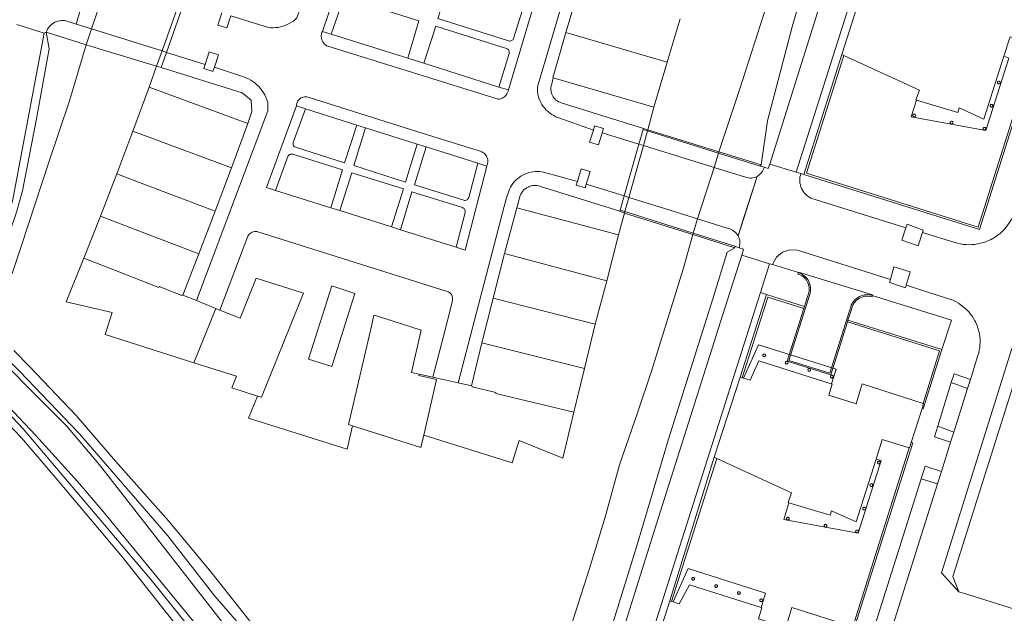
# Model space of a CAD drawing. Header units: metres. Extents: x 89888 to 94270, y 464165 to 468904.
# Tile 156 of 256: x 93613 to 93738, y 465797 to 465872. Entities that reach past the tile are written whole.
import ezdxf

# ---------------------------------------------------------------- set-up
doc = ezdxf.new("R2010")
doc.units = ezdxf.units.M
for name, color, linetype, lineweight in [('B_BEBOUWINGSGRENS_0', 251, 'CONTINUOUS', 13), ('B_OVERBOUWLIJN_LIJN_0', 251, 'CONTINUOUS', 13), ('B_TUSSENMUUR_0', 251, 'CONTINUOUS', 13), ('G_GRENS_ALGEMEEN_0', 251, 'CONTINUOUS', 13), ('K_KUNSTWERKGRENS_0', 251, 'CONTINUOUS', 13), ('K_KUNSTWERKGRENS_1', 251, 'CONTINUOUS', 13), ('T_CULTUURGRENS_0', 251, 'CONTINUOUS', 13), ('T_MUUR_30CM_LIJN_0', 251, 'CONTINUOUS', 13), ('V_WEGGRENS_0', 251, 'CONTINUOUS', 13), ('V_WEGGRENS_1', 251, 'CONTINUOUS', 13), ('W_KADEMUUR_30CM_LIJN_0', 251, 'CONTINUOUS', 13), ('W_WATERGRENS_0', 251, 'CONTINUOUS', 13)]:
    doc.layers.add(name, color=color, linetype=linetype, lineweight=lineweight)

msp = doc.modelspace()

# ---------------------------------------------------------------- linework, layer by layer
at = {"layer": 'B_BEBOUWINGSGRENS_0'}
for p, q in [((93682.3, 465870.29), (93683.98, 465875.87)), ((93696.77, 465872), (93695.13, 465866.53)), ((93695.13, 465866.53), (93693.44, 465860.8)), ((93693.44, 465860.8), (93680.69, 465864.51)), ((93627.48, 465857.76), (93629.54, 465863.34)), ((93629.54, 465863.34), (93642.02, 465858.76)), ((93642.02, 465858.76), (93639.96, 465853.12)), ((93625.44, 465852.38), (93627.48, 465857.76)), ((93623.41, 465847.03), (93625.44, 465852.38)), ((93639.96, 465853.12), (93637.9, 465847.66)), ((93621.29, 465841.7), (93623.41, 465847.03)), ((93637.9, 465847.66), (93635.83, 465842.22)), ((93674.51, 465842.27), (93676.07, 465848.08)), ((93676.07, 465848.08), (93688.95, 465844.64)), ((93688.95, 465844.64), (93687.48, 465838.84)), ((93635.83, 465842.22), (93633.82, 465837.01)), ((93673.07, 465836.62), (93674.51, 465842.27)), ((93619.06, 465836.14), (93621.29, 465841.7)), ((93687.48, 465838.84), (93686.02, 465833.32)), ((93633.82, 465837.01), (93635.55, 465836.31)), ((93635.55, 465836.31), (93637.97, 465835.33)), ((93671.66, 465830.96), (93673.07, 465836.62)), ((93637.97, 465835.33), (93638.5, 465835.12)), ((93686.02, 465833.32), (93684.67, 465827.73)), ((93670.36, 465825.51), (93671.66, 465830.96)), ((93684.67, 465827.73), (93683.29, 465822.18)), ((93663.73, 465826.98), (93665.46, 465826.61)), ((93668.66, 465825.89), (93670.36, 465825.51)), ((93683.29, 465822.18), (93681.91, 465816.36))]:
    msp.add_line(p, q, dxfattribs=at)
for points in [[(93680.69, 465864.51), (93680.64, 465864.53), (93682.3, 465870.29)], [(93638.5, 465835.12), (93640.32, 465834.39), (93641.06, 465834.1), (93643.08, 465839.14), (93649.09, 465837.25)], [(93649.09, 465837.25), (93648.55, 465835.9), (93643.77, 465824.07), (93643.26, 465824.23)], [(93652.65, 465827.95), (93655.59, 465837.23), (93652.66, 465838.17), (93649.72, 465828.88), (93652.65, 465827.95)], [(93635.2, 465828.45), (93623.96, 465832.01), (93624.87, 465834.81), (93619.06, 465836.14)], [(93655.29, 465820.44), (93654.79, 465820.63), (93655.03, 465821.68), (93657.67, 465833.1), (93657.99, 465834.47), (93658.2, 465834.41), (93663.99, 465832.56), (93663.02, 465828.37), (93662.75, 465827.19), (93663.73, 465826.98)], [(93643.26, 465824.23), (93640, 465825.27), (93640.61, 465826.74), (93635.2, 465828.45)], [(93665.46, 465826.61), (93665.99, 465826.5), (93668.66, 465825.89)], [(93664.32, 465819.29), (93663.95, 465817.73), (93655.29, 465820.44)], [(93681.91, 465816.36), (93676.39, 465818.6), (93675.49, 465815.76), (93664.32, 465819.29)]]:
    msp.add_lwpolyline(points, dxfattribs=at)
at = {"layer": 'B_OVERBOUWLIJN_LIJN_0'}
for points in [[(93726.67, 465861.72), (93726.01, 465859.58), (93735.43, 465857.85), (93738.35, 465867.04), (93737.73, 465867.26)], [(93715.93, 465825.78), (93716.51, 465827.62), (93706.69, 465830.73), (93704.77, 465826.49)], [(93710.53, 465810.7), (93709.87, 465808.6), (93719.29, 465806.86), (93722.21, 465816.05), (93721.56, 465816.25)], [(93707, 465797.44), (93707.57, 465799.26), (93697.75, 465802.37), (93695.87, 465798.17)]]:
    msp.add_lwpolyline(points, dxfattribs=at)
at = {"layer": 'B_TUSSENMUUR_0'}
for p, q in [((93682.3, 465870.29), (93695.13, 465866.53)), ((93674.51, 465842.27), (93687.48, 465838.84)), ((93673.07, 465836.62), (93686.02, 465833.32)), ((93635.2, 465828.45), (93637.97, 465835.33)), ((93671.66, 465830.96), (93684.67, 465827.73))]:
    msp.add_line(p, q, dxfattribs=at)
for points in [[(93627.48, 465857.76), (93631.92, 465856.11), (93639.96, 465853.12)], [(93625.44, 465852.38), (93629.43, 465850.87), (93637.9, 465847.66)], [(93623.41, 465847.03), (93627.25, 465845.54), (93635.83, 465842.22)], [(93621.29, 465841.7), (93625.06, 465840.22), (93630.76, 465837.97), (93630.81, 465838.1), (93633.69, 465836.97), (93633.72, 465837.05), (93633.82, 465837.01)], [(93664.32, 465819.29), (93665.93, 465826.31), (93663.7, 465826.82), (93663.73, 465826.98)], [(93670.36, 465825.51), (93670.45, 465825.48), (93670.44, 465825.4), (93673.44, 465824.68), (93673.41, 465824.55), (93683.29, 465822.18)]]:
    msp.add_lwpolyline(points, dxfattribs=at)
at = {"layer": 'G_GRENS_ALGEMEEN_0'}
for p, q in [((93712.43, 465852.28), (93717.22, 465867.47)), ((93717.22, 465867.47), (93717.46, 465867.36)), ((93737.08, 465864.1), (93737.02, 465864.08)), ((93736.14, 465861.16), (93736.08, 465861.14)), ((93726.33, 465859.94), (93726.27, 465859.92)), ((93731.09, 465859.03), (93731.03, 465859.01)), ((93735.23, 465858.26), (93735.18, 465858.24)), ((93704.37, 465826.62), (93707.69, 465837.08)), ((93707.69, 465837.08), (93712.48, 465835.59)), ((93712.48, 465835.59), (93712.4, 465835.33)), ((93718, 465833.85), (93717.93, 465833.64)), ((93718, 465833.85), (93729.88, 465830.11)), ((93707.37, 465829.55), (93707.31, 465829.53)), ((93710.21, 465828.62), (93710.15, 465828.6)), ((93713.07, 465827.72), (93713.01, 465827.7)), ((93704.62, 465826.54), (93704.37, 465826.62)), ((93715.93, 465826.86), (93715.87, 465826.84)), ((93718.6, 465794.98), (93725.73, 465817.68)), ((93695.43, 465798.29), (93701.05, 465816.47)), ((93701.39, 465816.31), (93695.68, 465798.22)), ((93701.05, 465816.47), (93701.39, 465816.31)), ((93721.88, 465815.99), (93721.82, 465815.97)), ((93720.92, 465813.11), (93720.87, 465813.09)), ((93720.01, 465810.15), (93719.95, 465810.13)), ((93710.36, 465808.87), (93710.3, 465808.85)), ((93715.12, 465807.98), (93715.06, 465807.96)), ((93719.12, 465807.26), (93719.06, 465807.24)), ((93698.38, 465801.26), (93698.32, 465801.24)), ((93701.28, 465800.34), (93701.22, 465800.32)), ((93704.14, 465799.44), (93704.09, 465799.42)), ((93707, 465798.54), (93706.94, 465798.52)), ((93695.68, 465798.22), (93695.43, 465798.29))]:
    msp.add_line(p, q, dxfattribs=at)
for points in [[(93741.77, 465868.72), (93738.51, 465869.72), (93737.73, 465867.26), (93735.21, 465859.29), (93732.09, 465860.71), (93731.9, 465860.13), (93726.67, 465861.72), (93726.6, 465861.76), (93727.06, 465862.96), (93717.46, 465867.36)], [(93717.46, 465867.36), (93712.76, 465852.45), (93734.49, 465845.63), (93741.77, 465868.72)], [(93737.02, 465864.08), (93736.97, 465864.04), (93736.94, 465863.99), (93736.93, 465863.93), (93736.94, 465863.87), (93736.97, 465863.82), (93737.02, 465863.78), (93737.08, 465863.76), (93737.14, 465863.76), (93737.19, 465863.78), (93737.24, 465863.82), (93737.27, 465863.87), (93737.28, 465863.93), (93737.27, 465863.99), (93737.24, 465864.04), (93737.19, 465864.08), (93737.14, 465864.1), (93737.08, 465864.1)], [(93736.08, 465861.14), (93736.04, 465861.1), (93736.01, 465861.05), (93735.99, 465860.99), (93736.01, 465860.93), (93736.04, 465860.88), (93736.08, 465860.84), (93736.14, 465860.82), (93736.2, 465860.82), (93736.26, 465860.84), (93736.3, 465860.88), (93736.33, 465860.93), (93736.34, 465860.99), (93736.33, 465861.05), (93736.3, 465861.1), (93736.26, 465861.14), (93736.2, 465861.16), (93736.14, 465861.16)], [(93726.27, 465859.92), (93726.23, 465859.88), (93726.2, 465859.82), (93726.19, 465859.76), (93726.2, 465859.7), (93726.23, 465859.65), (93726.27, 465859.61), (93726.33, 465859.59), (93726.39, 465859.59), (93726.45, 465859.61), (93726.5, 465859.65), (93726.53, 465859.7), (93726.54, 465859.76), (93726.53, 465859.82), (93726.5, 465859.88), (93726.45, 465859.92), (93726.39, 465859.94), (93726.33, 465859.94)], [(93731.03, 465859.01), (93730.98, 465858.97), (93730.95, 465858.92), (93730.94, 465858.86), (93730.95, 465858.8), (93730.98, 465858.75), (93731.03, 465858.71), (93731.09, 465858.69), (93731.15, 465858.69), (93731.21, 465858.71), (93731.25, 465858.75), (93731.28, 465858.8), (93731.29, 465858.86), (93731.28, 465858.92), (93731.25, 465858.97), (93731.21, 465859.01), (93731.15, 465859.03), (93731.09, 465859.03)], [(93735.18, 465858.24), (93735.13, 465858.2), (93735.1, 465858.15), (93735.09, 465858.09), (93735.1, 465858.03), (93735.13, 465857.98), (93735.18, 465857.94), (93735.23, 465857.92), (93735.29, 465857.92), (93735.35, 465857.94), (93735.4, 465857.98), (93735.43, 465858.03), (93735.44, 465858.09), (93735.43, 465858.15), (93735.4, 465858.2), (93735.35, 465858.24), (93735.29, 465858.26), (93735.23, 465858.26)], [(93712.48, 465835.59), (93712.78, 465836.53), (93712.98, 465837.17), (93713.04, 465837.36), (93713.07, 465837.56), (93713.09, 465837.76), (93713.08, 465837.96), (93713.05, 465838.16), (93713, 465838.36), (93712.93, 465838.55), (93712.85, 465838.73), (93712.75, 465838.9), (93712.63, 465839.06), (93712.5, 465839.21), (93712.35, 465839.34), (93712.19, 465839.45), (93712.02, 465839.55), (93711.84, 465839.62), (93711.65, 465839.68), (93711.72, 465839.86)], [(93712.4, 465835.33), (93707.86, 465836.76), (93704.62, 465826.54)], [(93721.07, 465836.98), (93721.04, 465836.8), (93720.82, 465836.85), (93720.61, 465836.88), (93720.39, 465836.88), (93720.17, 465836.86), (93719.96, 465836.82), (93719.75, 465836.75), (93719.55, 465836.66), (93719.37, 465836.57), (93719.2, 465836.45), (93719.04, 465836.32), (93718.9, 465836.18), (93718.78, 465836.02), (93718.67, 465835.84), (93718.58, 465835.66), (93718.51, 465835.47), (93718.31, 465834.83), (93718, 465833.85)], [(93717.93, 465833.64), (93715.81, 465826.91), (93710.3, 465828.63), (93712.4, 465835.33)], [(93727.5, 465823.3), (93729.58, 465829.97), (93717.93, 465833.64)], [(93704.62, 465826.54), (93704.77, 465826.49), (93705.61, 465826.23), (93706.73, 465828.67), (93716.01, 465825.75), (93715.57, 465824.33), (93719.03, 465823.26), (93719.81, 465825.78), (93727.5, 465823.3)], [(93707.31, 465829.53), (93707.27, 465829.49), (93707.24, 465829.44), (93707.23, 465829.38), (93707.24, 465829.32), (93707.27, 465829.27), (93707.31, 465829.23), (93707.37, 465829.21), (93707.43, 465829.21), (93707.49, 465829.23), (93707.54, 465829.27), (93707.57, 465829.32), (93707.58, 465829.38), (93707.57, 465829.44), (93707.54, 465829.49), (93707.49, 465829.53), (93707.43, 465829.55), (93707.37, 465829.55)], [(93710.15, 465828.6), (93710.1, 465828.56), (93710.07, 465828.51), (93710.06, 465828.45), (93710.07, 465828.39), (93710.1, 465828.33), (93710.15, 465828.29), (93710.21, 465828.27), (93710.27, 465828.27), (93710.32, 465828.29), (93710.37, 465828.33), (93710.4, 465828.39), (93710.41, 465828.45), (93710.4, 465828.51), (93710.37, 465828.56), (93710.32, 465828.6), (93710.27, 465828.62), (93710.21, 465828.62)], [(93713.01, 465827.7), (93712.97, 465827.66), (93712.94, 465827.6), (93712.93, 465827.54), (93712.94, 465827.48), (93712.97, 465827.43), (93713.01, 465827.39), (93713.07, 465827.37), (93713.13, 465827.37), (93713.19, 465827.39), (93713.23, 465827.43), (93713.26, 465827.48), (93713.27, 465827.54), (93713.26, 465827.6), (93713.23, 465827.66), (93713.19, 465827.7), (93713.13, 465827.72), (93713.07, 465827.72)], [(93715.87, 465826.84), (93715.82, 465826.8), (93715.79, 465826.75), (93715.78, 465826.69), (93715.79, 465826.63), (93715.82, 465826.57), (93715.87, 465826.53), (93715.93, 465826.51), (93715.99, 465826.51), (93716.05, 465826.53), (93716.09, 465826.57), (93716.12, 465826.63), (93716.13, 465826.69), (93716.12, 465826.75), (93716.09, 465826.8), (93716.05, 465826.84), (93715.99, 465826.86), (93715.93, 465826.86)], [(93727.37, 465822.65), (93727.57, 465823.28), (93727.5, 465823.3)], [(93701.39, 465816.31), (93710.83, 465811.97), (93710.44, 465810.74), (93710.53, 465810.7), (93715.73, 465809.13), (93715.91, 465809.7), (93719.04, 465808.28), (93721.56, 465816.25), (93722.33, 465818.72), (93725.73, 465817.68)], [(93725.73, 465817.68), (93725.78, 465817.67), (93726, 465818.36)], [(93721.82, 465815.97), (93721.77, 465815.93), (93721.74, 465815.88), (93721.73, 465815.82), (93721.74, 465815.76), (93721.77, 465815.71), (93721.82, 465815.67), (93721.88, 465815.65), (93721.94, 465815.65), (93722, 465815.67), (93722.04, 465815.71), (93722.07, 465815.76), (93722.08, 465815.82), (93722.07, 465815.88), (93722.04, 465815.93), (93722, 465815.97), (93721.94, 465815.99), (93721.88, 465815.99)], [(93720.87, 465813.09), (93720.82, 465813.05), (93720.79, 465813), (93720.78, 465812.94), (93720.79, 465812.88), (93720.82, 465812.83), (93720.87, 465812.79), (93720.92, 465812.77), (93720.98, 465812.77), (93721.04, 465812.79), (93721.09, 465812.83), (93721.12, 465812.88), (93721.13, 465812.94), (93721.12, 465813), (93721.09, 465813.05), (93721.04, 465813.09), (93720.98, 465813.11), (93720.92, 465813.11)], [(93719.95, 465810.13), (93719.9, 465810.09), (93719.87, 465810.04), (93719.86, 465809.98), (93719.87, 465809.92), (93719.9, 465809.86), (93719.95, 465809.83), (93720.01, 465809.8), (93720.07, 465809.8), (93720.12, 465809.83), (93720.17, 465809.86), (93720.2, 465809.92), (93720.21, 465809.98), (93720.2, 465810.04), (93720.17, 465810.09), (93720.12, 465810.13), (93720.07, 465810.15), (93720.01, 465810.15)], [(93710.3, 465808.85), (93710.26, 465808.81), (93710.23, 465808.76), (93710.22, 465808.7), (93710.23, 465808.64), (93710.26, 465808.59), (93710.3, 465808.55), (93710.36, 465808.53), (93710.42, 465808.53), (93710.48, 465808.55), (93710.52, 465808.59), (93710.55, 465808.64), (93710.57, 465808.7), (93710.55, 465808.76), (93710.52, 465808.81), (93710.48, 465808.85), (93710.42, 465808.87), (93710.36, 465808.87)], [(93715.06, 465807.96), (93715.01, 465807.92), (93714.98, 465807.87), (93714.97, 465807.81), (93714.98, 465807.75), (93715.01, 465807.7), (93715.06, 465807.66), (93715.12, 465807.64), (93715.18, 465807.64), (93715.24, 465807.66), (93715.28, 465807.7), (93715.31, 465807.75), (93715.32, 465807.81), (93715.31, 465807.87), (93715.28, 465807.92), (93715.24, 465807.96), (93715.18, 465807.98), (93715.12, 465807.98)], [(93719.06, 465807.24), (93719.01, 465807.2), (93718.98, 465807.15), (93718.97, 465807.09), (93718.98, 465807.03), (93719.01, 465806.97), (93719.06, 465806.93), (93719.12, 465806.91), (93719.18, 465806.91), (93719.23, 465806.93), (93719.28, 465806.97), (93719.31, 465807.03), (93719.32, 465807.09), (93719.31, 465807.15), (93719.28, 465807.2), (93719.23, 465807.24), (93719.18, 465807.26), (93719.12, 465807.26)], [(93698.32, 465801.24), (93698.28, 465801.2), (93698.25, 465801.15), (93698.24, 465801.09), (93698.25, 465801.03), (93698.28, 465800.98), (93698.32, 465800.94), (93698.38, 465800.92), (93698.44, 465800.92), (93698.5, 465800.94), (93698.55, 465800.98), (93698.58, 465801.03), (93698.59, 465801.09), (93698.58, 465801.15), (93698.55, 465801.2), (93698.5, 465801.24), (93698.44, 465801.26), (93698.38, 465801.26)], [(93695.68, 465798.22), (93695.87, 465798.17), (93696.65, 465797.93), (93697.95, 465800.32), (93707, 465797.44), (93707.11, 465797.41), (93706.66, 465796), (93710.12, 465794.92), (93710.9, 465797.44), (93718.6, 465794.98)], [(93701.22, 465800.32), (93701.17, 465800.28), (93701.14, 465800.23), (93701.13, 465800.17), (93701.14, 465800.11), (93701.17, 465800.06), (93701.22, 465800.02), (93701.28, 465800), (93701.34, 465800), (93701.4, 465800.02), (93701.44, 465800.06), (93701.47, 465800.11), (93701.48, 465800.17), (93701.47, 465800.23), (93701.44, 465800.28), (93701.4, 465800.32), (93701.34, 465800.34), (93701.28, 465800.34)], [(93704.09, 465799.42), (93704.04, 465799.38), (93704.01, 465799.33), (93704, 465799.27), (93704.01, 465799.21), (93704.04, 465799.16), (93704.09, 465799.12), (93704.14, 465799.1), (93704.2, 465799.1), (93704.26, 465799.12), (93704.31, 465799.16), (93704.34, 465799.21), (93704.35, 465799.27), (93704.34, 465799.33), (93704.31, 465799.38), (93704.26, 465799.42), (93704.2, 465799.44), (93704.14, 465799.44)], [(93706.94, 465798.52), (93706.89, 465798.48), (93706.86, 465798.43), (93706.85, 465798.37), (93706.86, 465798.31), (93706.89, 465798.26), (93706.94, 465798.22), (93707, 465798.2), (93707.06, 465798.2), (93707.11, 465798.22), (93707.16, 465798.26), (93707.19, 465798.31), (93707.2, 465798.37), (93707.19, 465798.43), (93707.16, 465798.48), (93707.11, 465798.52), (93707.06, 465798.54), (93707, 465798.54)]]:
    msp.add_lwpolyline(points, dxfattribs=at)
at = {"layer": 'K_KUNSTWERKGRENS_0'}
for p, q in [((93620.3, 465871.32), (93622.27, 465877.91)), ((93624.41, 465877.24), (93622.24, 465870.72)), ((93631.18, 465867.93), (93633.49, 465874.4)), ((93622.24, 465870.72), (93621.57, 465868.7)), ((93630.49, 465866), (93631.18, 465867.93)), ((93630.49, 465866), (93631.07, 465865.82)), ((93692.06, 465857.98), (93691.53, 465856.14)), ((93691.53, 465856.14), (93689.66, 465849.57)), ((93701.04, 465853.19), (93701.6, 465854.99)), ((93701.6, 465854.99), (93701.65, 465855.15)), ((93706.99, 465853.53), (93701.65, 465855.15)), ((93707.38, 465853.23), (93706.87, 465853.34)), ((93698.97, 465846.67), (93701.04, 465853.19)), ((93698.4, 465844.87), (93698.97, 465846.67)), ((93698.34, 465844.67), (93698.4, 465844.87)), ((93698.34, 465844.67), (93703.67, 465842.98)), ((93703.67, 465843.21), (93704.22, 465843))]:
    msp.add_line(p, q, dxfattribs=at)
for points in [[(93706.5, 465852.05), (93704.81, 465846.83), (93704.08, 465844.53)], [(93706.5, 465852.05), (93706.66, 465852.15), (93706.81, 465852.27), (93706.95, 465852.4), (93707.07, 465852.54), (93707.17, 465852.7), (93707.26, 465852.87), (93707.33, 465853.05), (93707.38, 465853.23)], [(93704.22, 465843), (93704.27, 465843.19), (93704.31, 465843.39), (93704.32, 465843.58), (93704.32, 465843.78), (93704.29, 465843.98), (93704.24, 465844.17), (93704.17, 465844.35), (93704.08, 465844.53)]]:
    msp.add_lwpolyline(points, dxfattribs=at)
at = {"layer": 'K_KUNSTWERKGRENS_1'}
for p, q in [((93634.02, 465874.23), (93631.75, 465867.75)), ((93616.52, 465870.3), (93621.57, 465868.7)), ((93631.75, 465867.75), (93631.07, 465865.82)), ((93692.06, 465857.98), (93692.1, 465858.11)), ((93692.1, 465858.11), (93692.66, 465857.94)), ((93701.65, 465855.15), (93692.66, 465857.94)), ((93706.99, 465853.53), (93706.87, 465853.34)), ((93704.08, 465844.53), (93706.5, 465852.05)), ((93689.15, 465847.79), (93689.66, 465849.57)), ((93689.11, 465847.63), (93689.15, 465847.79)), ((93689.71, 465847.4), (93689.11, 465847.63)), ((93689.71, 465847.4), (93698.34, 465844.67)), ((93703.67, 465843.21), (93703.67, 465842.98))]:
    msp.add_line(p, q, dxfattribs=at)
for points in [[(93620.3, 465871.32), (93618.88, 465871.77), (93618.67, 465871.79), (93618.45, 465871.78), (93618.24, 465871.76), (93618.02, 465871.72), (93617.82, 465871.65), (93617.62, 465871.57), (93617.43, 465871.46), (93617.25, 465871.34), (93617.09, 465871.2), (93616.94, 465871.04), (93616.81, 465870.88), (93616.69, 465870.69), (93616.59, 465870.5), (93616.52, 465870.3)], [(93621.57, 465868.7), (93622.66, 465868.36), (93630.49, 465866)]]:
    msp.add_lwpolyline(points, dxfattribs=at)
at = {"layer": 'T_CULTUURGRENS_0'}
for p, q in [((93652.6, 465870.08), (93651.47, 465870.41)), ((93664.33, 465866.37), (93662.29, 465867.03)), ((93675.01, 465863), (93673.82, 465863.36)), ((93648.18, 465860.97), (93649.32, 465860.61)), ((93654.29, 465853.78), (93655.82, 465858.54)), ((93655.82, 465858.54), (93656.95, 465858.2)), ((93664.62, 465855.77), (93663.48, 465856.13)), ((93671.15, 465853.72), (93672.29, 465853.36)), ((93653.68, 465847.72), (93652.56, 465848.06)), ((93661.34, 465845.28), (93660.21, 465845.65)), ((93707.69, 465837.08), (93706.91, 465837.33))]:
    msp.add_line(p, q, dxfattribs=at)
for points in [[(93722.73, 465913.87), (93718.26, 465897.88), (93714.59, 465883.74), (93710.95, 465870.99), (93707.81, 465859.1), (93706.99, 465853.53)], [(93651.47, 465870.41), (93655.01, 465880.8), (93656.12, 465880.43)], [(93667.6, 465876.81), (93666.1, 465872.03), (93675.05, 465869.2), (93675.14, 465869.18), (93675.24, 465869.18), (93675.34, 465869.2), (93675.43, 465869.24), (93675.51, 465869.29), (93675.58, 465869.36), (93675.64, 465869.44), (93675.68, 465869.53), (93677, 465873.83)], [(93662.29, 465867.03), (93663.68, 465871.75), (93654.68, 465874.6), (93654.58, 465874.62), (93654.49, 465874.62), (93654.39, 465874.61), (93654.3, 465874.57), (93654.22, 465874.52), (93654.15, 465874.46), (93654.09, 465874.38), (93654.05, 465874.29), (93652.6, 465870.08)], [(93677, 465873.83), (93678.15, 465873.48), (93675.01, 465863)], [(93673.82, 465863.36), (93675.1, 465867.62), (93675.12, 465867.71), (93675.12, 465867.81), (93675.1, 465867.91), (93675.06, 465867.99), (93675.01, 465868.08), (93674.94, 465868.15), (93674.86, 465868.2), (93674.77, 465868.24), (93665.85, 465871.09), (93664.33, 465866.37)], [(93611.9, 465845.01), (93612.77, 465847.52), (93613.5, 465850.2), (93615.25, 465859.11), (93616.88, 465868.22), (93616.52, 465870.3)], [(93645.53, 465850.28), (93644.39, 465850.64), (93648.18, 465860.97)], [(93649.32, 465860.61), (93647.78, 465856.36), (93647.76, 465856.25), (93647.76, 465856.14), (93647.78, 465856.03), (93647.83, 465855.93), (93647.9, 465855.85), (93647.98, 465855.78), (93648.08, 465855.73), (93654.29, 465853.78)], [(93656.95, 465858.2), (93655.47, 465853.42), (93661.99, 465851.31), (93663.48, 465856.13)], [(93663.12, 465850.98), (93664.62, 465855.77), (93664.62, 465855.77)], [(93652.56, 465848.06), (93654.04, 465852.87), (93647.73, 465854.85), (93647.63, 465854.88), (93647.52, 465854.87), (93647.41, 465854.85), (93647.31, 465854.8), (93647.23, 465854.73), (93647.16, 465854.65), (93647.11, 465854.55), (93645.53, 465850.28)], [(93663.12, 465850.98), (93669.36, 465849.03), (93669.46, 465849.01), (93669.56, 465849.01), (93669.66, 465849.03), (93669.75, 465849.07), (93669.84, 465849.12), (93669.9, 465849.2), (93669.96, 465849.28), (93669.99, 465849.38), (93671.15, 465853.72)], [(93672.29, 465853.36), (93669.53, 465842.69), (93668.39, 465843.07)], [(93660.21, 465845.65), (93661.72, 465850.46), (93655.18, 465852.51), (93653.68, 465847.72)], [(93668.39, 465843.07), (93669.54, 465847.48), (93669.56, 465847.59), (93669.55, 465847.7), (93669.52, 465847.8), (93669.47, 465847.9), (93669.4, 465847.98), (93669.31, 465848.04), (93669.21, 465848.09), (93662.81, 465850.08), (93661.34, 465845.28)], [(93584.28, 465843.92), (93588.88, 465841.69), (93592.53, 465839.23), (93597.47, 465835.22), (93603.43, 465830.01), (93609.56, 465824.35), (93613.6, 465820.09), (93629.97, 465800.73), (93638.37, 465790.26), (93648.9, 465777.68), (93658.15, 465766.75), (93667.14, 465755.28), (93673.97, 465747.02), (93683.78, 465734.56), (93694.91, 465720.76), (93705.32, 465707.35), (93714.4, 465696.02), (93725.01, 465682.19), (93750.15, 465648.26), (93755.64, 465641.6)], [(93703.67, 465842.98), (93702.7, 465842.45), (93700.88, 465836.56), (93695.29, 465818.75), (93691.29, 465805.25)], [(93691.29, 465805.25), (93686.8, 465790.84), (93682.87, 465777.14), (93680.77, 465770.3), (93679.57, 465767.32)]]:
    msp.add_lwpolyline(points, dxfattribs=at)
at = {"layer": 'T_MUUR_30CM_LIJN_0'}
for p, q in [((93630.49, 465866), (93629.54, 465863.34)), ((93692.66, 465857.94), (93693.44, 465860.8)), ((93692.11, 465855.96), (93692.62, 465857.8)), ((93692.62, 465857.8), (93692.66, 465857.94)), ((93690.26, 465849.39), (93692.11, 465855.96)), ((93689.76, 465847.6), (93690.26, 465849.39)), ((93689.71, 465847.4), (93689.76, 465847.6)), ((93733.16, 465799.08), (93787.55, 465781.94))]:
    msp.add_line(p, q, dxfattribs=at)
at = {"layer": 'V_WEGGRENS_0'}
for p, q in [((93711.46, 465852.58), (93740.77, 465945.03)), ((93720.43, 465877.63), (93717.22, 465867.47)), ((93639.87, 465872.4), (93644.66, 465870.9)), ((93612.81, 465871.3), (93616.25, 465870.17)), ((93616.25, 465870.17), (93616.52, 465870.3)), ((93662.29, 465867.03), (93652.6, 465870.08)), ((93652.03, 465868.6), (93673.73, 465861.82)), ((93636.63, 465866.23), (93631.75, 465867.75)), ((93636.45, 465865.71), (93636.63, 465866.23)), ((93673.82, 465863.36), (93664.33, 465866.37)), ((93644.58, 465860.35), (93644.57, 465861.44)), ((93635.55, 465836.31), (93644.58, 465860.35)), ((93649.32, 465860.61), (93655.82, 465858.54)), ((93681.29, 465859.5), (93685.77, 465857.92)), ((93656.95, 465858.2), (93663.48, 465856.13)), ((93686.88, 465857.58), (93691.53, 465856.14)), ((93664.62, 465855.77), (93663.12, 465850.98)), ((93663.48, 465856.13), (93664.63, 465855.8)), ((93664.63, 465855.8), (93664.62, 465855.77)), ((93664.63, 465855.8), (93671.15, 465853.72)), ((93708.11, 465853.61), (93711.46, 465852.58)), ((93683.75, 465851.41), (93679.48, 465852.57)), ((93712.04, 465852.41), (93711.46, 465852.58)), ((93712.43, 465852.28), (93712.04, 465852.41)), ((93734.66, 465845.31), (93712.43, 465852.28)), ((93689.66, 465849.57), (93684.87, 465851.06)), ((93645.53, 465850.28), (93652.56, 465848.06)), ((93653.68, 465847.72), (93660.21, 465845.65)), ((93661.34, 465845.28), (93668.39, 465843.07)), ((93708.08, 465840.99), (93704.56, 465842.09)), ((93706.91, 465837.33), (93708.08, 465840.99)), ((93708.08, 465840.99), (93708.43, 465840.89)), ((93708.43, 465840.89), (93711.72, 465839.86)), ((93706.55, 465836.17), (93706.91, 465837.33)), ((93721.07, 465836.98), (93731.1, 465833.82)), ((93731.1, 465833.82), (93729.88, 465830.11)), ((93704.37, 465826.62), (93701.05, 465816.47)), ((93729.35, 465820.42), (93731.05, 465825.95)), ((93733.14, 465825.2), (93731.05, 465825.95)), ((93733.5, 465826.34), (93733.14, 465825.2)), ((93731.38, 465819.64), (93733.14, 465825.2)), ((93727.37, 465822.65), (93726, 465818.36)), ((93729.35, 465820.42), (93731.38, 465819.64)), ((93731.38, 465819.64), (93730.99, 465818.39)), ((93729.82, 465814.68), (93730.99, 465818.39)), ((93729.82, 465814.68), (93729.33, 465813.13)), ((93720.48, 465792.22), (93727.27, 465813.74)), ((93729.33, 465813.13), (93727.27, 465813.74)), ((93733.16, 465799.08), (93732.01, 465799.42)), ((93695.43, 465798.29), (93692.22, 465788.13))]:
    msp.add_line(p, q, dxfattribs=at)
for points in [[(93738.23, 465949.84), (93736.18, 465942.93), (93708.11, 465853.61)], [(93647.8, 465871.72), (93648.03, 465871.91), (93648.26, 465872.11), (93651.42, 465880.77), (93657.07, 465898.72), (93661.95, 465914.28), (93667.3, 465934.17), (93671.28, 465949.19)], [(93684.15, 465881.87), (93678.68, 465863.41), (93678.68, 465863.11), (93678.7, 465862.82), (93678.74, 465862.52), (93678.76, 465862.44)], [(93639.87, 465872.4), (93639.39, 465870.85), (93638.25, 465871.18), (93638.74, 465872.75)], [(93644.66, 465870.9), (93644.96, 465870.88), (93645.26, 465870.87), (93645.56, 465870.89), (93645.86, 465870.92), (93646.16, 465870.98), (93646.45, 465871.06), (93646.74, 465871.15), (93647.01, 465871.27), (93647.29, 465871.4), (93647.55, 465871.56), (93647.8, 465871.72)], [(93546.39, 465869.6), (93549, 465866.24), (93551.93, 465863.14), (93553.04, 465862.09), (93555.65, 465859.98), (93557.98, 465858.37), (93560.27, 465857.07), (93572.95, 465850.44), (93579.99, 465846.84), (93587.59, 465842.69), (93590.15, 465841.23), (93593.15, 465839.33), (93595.42, 465837.68), (93599.67, 465834.39), (93601.57, 465832.55), (93605.33, 465829.46), (93608.84, 465825.95), (93615.22, 465819.22), (93620.47, 465813.39), (93623.73, 465809.61), (93635.38, 465795.42)], [(93609.27, 465841.39), (93610.21, 465842.53), (93612.24, 465848.89), (93616.25, 465870.17)], [(93651.47, 465870.41), (93651.41, 465870.25), (93651.37, 465870.08), (93651.34, 465869.91), (93651.34, 465869.74), (93651.36, 465869.57), (93651.4, 465869.4), (93651.46, 465869.24), (93651.54, 465869.08), (93651.64, 465868.94), (93651.76, 465868.81), (93651.88, 465868.7), (93652.03, 465868.6)], [(93742.14, 465869.27), (93742.21, 465869.25), (93734.66, 465845.31)], [(93636.63, 465866.23), (93637.15, 465867.81), (93638.32, 465867.44), (93637.8, 465865.87)], [(93631.07, 465865.82), (93641.33, 465862.63), (93642.44, 465861.71)], [(93637.8, 465865.87), (93637.62, 465865.34), (93636.45, 465865.71)], [(93642.92, 465863.88), (93642.66, 465864.07), (93642.4, 465864.24), (93642.12, 465864.4), (93641.83, 465864.53), (93641.54, 465864.65), (93641.23, 465864.75), (93637.8, 465865.87)], [(93681.03, 465861.72), (93680.9, 465861.85), (93680.77, 465861.99), (93680.67, 465862.14), (93680.58, 465862.3), (93680.52, 465862.44), (93680.47, 465862.58), (93680.43, 465862.72), (93680.41, 465862.87), (93680.39, 465863.02), (93680.39, 465863.17), (93680.4, 465863.32), (93680.43, 465863.46), (93680.46, 465863.61), (93680.51, 465863.75), (93680.69, 465864.51)], [(93644.57, 465861.44), (93644.46, 465861.75), (93644.33, 465862.06), (93644.19, 465862.36), (93644.02, 465862.64), (93643.83, 465862.92), (93643.63, 465863.18), (93643.41, 465863.43), (93643.17, 465863.66), (93642.92, 465863.88)], [(93649.06, 465862.1), (93648.92, 465862.05), (93648.78, 465861.99), (93648.65, 465861.9), (93648.53, 465861.8), (93648.43, 465861.69), (93648.34, 465861.56), (93648.27, 465861.42), (93648.22, 465861.28), (93648.19, 465861.13), (93648.18, 465860.97)], [(93672.26, 465854.6), (93672.16, 465854.74), (93672.06, 465854.87), (93671.93, 465854.99), (93671.8, 465855.09), (93671.65, 465855.17), (93671.49, 465855.23), (93671.33, 465855.27), (93663.57, 465857.71), (93649.81, 465862.04), (93649.67, 465862.09), (93649.52, 465862.12), (93649.37, 465862.14), (93649.21, 465862.13), (93649.06, 465862.1)], [(93673.73, 465861.82), (93673.9, 465861.84), (93674.07, 465861.89), (93674.22, 465861.95), (93674.37, 465862.03), (93674.51, 465862.13), (93674.64, 465862.25), (93674.75, 465862.38), (93674.84, 465862.52), (93674.91, 465862.67), (93674.97, 465862.83), (93675.01, 465863)], [(93678.76, 465862.44), (93678.8, 465862.23), (93678.89, 465861.95), (93678.99, 465861.67), (93679.12, 465861.41), (93679.27, 465861.15), (93679.43, 465860.9), (93679.61, 465860.67), (93679.81, 465860.45), (93680.03, 465860.25), (93680.26, 465860.06), (93680.5, 465859.89), (93680.76, 465859.74), (93681.02, 465859.61), (93681.29, 465859.5)], [(93642.44, 465861.71), (93642.55, 465860.27), (93642.02, 465858.76)], [(93692.1, 465858.11), (93681.68, 465861.37), (93681.51, 465861.43), (93681.34, 465861.51), (93681.18, 465861.61), (93681.03, 465861.72)], [(93685.77, 465857.92), (93685.93, 465858.45), (93687.04, 465858.1), (93686.88, 465857.58)], [(93686.88, 465857.58), (93686.41, 465856.03), (93685.3, 465856.38), (93685.77, 465857.92)], [(93672.29, 465853.36), (93672.35, 465853.51), (93672.39, 465853.67), (93672.42, 465853.83), (93672.42, 465853.99), (93672.41, 465854.15), (93672.38, 465854.3), (93672.32, 465854.46), (93672.26, 465854.6)], [(93708.11, 465853.61), (93707.91, 465853.05), (93707.38, 465853.23)], [(93677.09, 465852.33), (93676.84, 465852.21), (93676.6, 465852.07), (93676.37, 465851.91), (93676.15, 465851.74), (93675.95, 465851.56), (93675.76, 465851.35), (93675.58, 465851.14), (93675.42, 465850.91), (93675.28, 465850.67), (93675.15, 465850.43), (93674.74, 465849.22), (93668.66, 465825.89)], [(93679.48, 465852.57), (93679.21, 465852.62), (93678.94, 465852.65), (93678.67, 465852.66), (93678.4, 465852.65), (93678.13, 465852.63), (93677.86, 465852.58), (93677.6, 465852.52), (93677.34, 465852.43), (93677.09, 465852.33)], [(93683.75, 465851.41), (93684.24, 465853.01), (93685.37, 465852.66), (93684.87, 465851.06)], [(93712.04, 465852.41), (93711.97, 465852.17), (93711.92, 465851.93), (93711.9, 465851.69), (93711.9, 465851.45), (93711.92, 465851.2), (93711.97, 465850.96), (93712.04, 465850.73), (93712.13, 465850.51), (93712.25, 465850.29), (93712.38, 465850.09), (93712.53, 465849.9), (93712.7, 465849.72), (93712.89, 465849.57), (93713.09, 465849.43), (93713.3, 465849.31), (93725.33, 465845.52)], [(93676.07, 465848.08), (93676.51, 465849.61), (93676.6, 465849.81), (93676.7, 465849.99), (93676.83, 465850.16), (93676.97, 465850.33), (93677.13, 465850.47), (93677.31, 465850.59), (93677.5, 465850.7), (93677.63, 465850.76), (93677.77, 465850.81), (93677.92, 465850.85), (93678.07, 465850.88), (93678.22, 465850.9)], [(93678.22, 465850.9), (93678.37, 465850.91), (93678.52, 465850.9), (93678.67, 465850.89), (93678.82, 465850.86), (93678.96, 465850.82), (93689.11, 465847.63)], [(93684.87, 465851.06), (93684.73, 465850.6), (93683.6, 465850.95), (93683.75, 465851.41)], [(93736.94, 465844.59), (93736.99, 465844.63), (93737.2, 465844.79), (93737.48, 465845.04), (93737.75, 465845.31), (93738, 465845.6), (93738.23, 465845.9), (93738.45, 465846.22), (93738.64, 465846.54), (93738.81, 465846.88), (93738.96, 465847.23), (93739.09, 465847.59)], [(93725.33, 465845.52), (93725.49, 465845.99), (93727.53, 465845.23), (93727.44, 465844.96)], [(93665.46, 465826.61), (93666.71, 465831.47), (93667.93, 465836.28), (93667.96, 465836.43), (93667.96, 465836.57), (93667.95, 465836.72), (93667.91, 465836.86), (93667.85, 465837), (93667.77, 465837.12), (93667.68, 465837.23), (93667.57, 465837.33), (93667.44, 465837.41), (93667.3, 465837.46), (93667.16, 465837.5), (93643.32, 465845.03), (93643.18, 465845.06), (93643.02, 465845.08), (93642.87, 465845.07), (93642.72, 465845.04), (93642.58, 465844.99), (93642.44, 465844.92), (93642.32, 465844.83), (93642.21, 465844.72), (93642.12, 465844.6), (93642.04, 465844.47), (93640.26, 465839.79), (93638.5, 465835.12)], [(93727.44, 465844.96), (93726.87, 465843.27), (93724.82, 465843.96), (93725.33, 465845.52)], [(93727.44, 465844.96), (93731.53, 465843.67), (93731.88, 465843.57), (93732.23, 465843.5), (93732.59, 465843.44), (93732.95, 465843.41), (93733.32, 465843.4), (93733.68, 465843.41), (93734.04, 465843.44), (93734.4, 465843.49), (93734.76, 465843.57), (93735.11, 465843.66), (93735.45, 465843.78), (93735.79, 465843.91), (93736.12, 465844.07), (93736.34, 465844.2), (93736.57, 465844.33), (93736.78, 465844.48), (93736.94, 465844.59)], [(93704.56, 465842.09), (93702.41, 465835.36), (93693.73, 465807.91), (93684.52, 465778.58), (93679.9, 465764.41), (93679.71, 465764.09), (93679.51, 465763.79), (93679.28, 465763.5), (93679.03, 465763.23), (93678.77, 465762.97), (93678.5, 465762.73), (93678.21, 465762.51), (93677.9, 465762.31), (93677.59, 465762.12), (93677.26, 465761.96)], [(93704.22, 465843), (93704.76, 465842.85), (93704.56, 465842.09)], [(93723.38, 465838.99), (93711.6, 465842.7), (93710.65, 465842.76), (93709.73, 465842.46), (93708.94, 465841.81), (93708.43, 465840.89)], [(93711.72, 465839.86), (93711.92, 465839.79), (93712.11, 465839.7), (93712.3, 465839.6), (93712.47, 465839.47), (93712.63, 465839.33), (93712.77, 465839.17), (93712.9, 465839), (93713.01, 465838.82), (93713.1, 465838.62), (93713.18, 465838.41), (93713.23, 465838.2), (93713.26, 465837.98), (93713.26, 465837.76), (93713.25, 465837.54), (93713.21, 465837.32), (93713.15, 465837.11), (93712.95, 465836.47), (93710.52, 465828.75), (93715.7, 465827.13), (93718.14, 465834.88), (93718.34, 465835.52), (93718.41, 465835.73), (93718.51, 465835.93), (93718.63, 465836.12), (93718.76, 465836.29), (93718.92, 465836.45), (93719.09, 465836.6), (93719.27, 465836.72), (93719.47, 465836.82), (93719.66, 465836.91), (93719.85, 465836.98), (93720.05, 465837.03), (93720.26, 465837.05), (93720.46, 465837.07), (93720.67, 465837.06), (93720.87, 465837.03), (93721.07, 465836.98)], [(93721.07, 465836.98), (93721.09, 465837.04), (93711.74, 465839.93), (93711.72, 465839.86)], [(93723.38, 465838.99), (93723.81, 465840.6), (93725.85, 465839.96), (93725.36, 465838.26)], [(93725.36, 465838.26), (93725.26, 465837.93), (93723.27, 465838.59), (93723.38, 465838.99)], [(93734.48, 465832.71), (93734.47, 465832.77), (93734.4, 465832.97), (93734.33, 465833.17), (93734.25, 465833.36), (93734.16, 465833.55), (93734.07, 465833.74), (93733.9, 465834.04), (93733.72, 465834.33), (93733.51, 465834.61), (93733.29, 465834.88), (93733.05, 465835.13), (93732.8, 465835.37), (93732.54, 465835.59), (93732.26, 465835.8), (93731.97, 465835.99), (93731.67, 465836.16), (93731.36, 465836.31), (93731.04, 465836.45), (93730.71, 465836.56), (93725.36, 465838.26)], [(93682.26, 465760.84), (93682.78, 465761.38), (93706.55, 465836.17)], [(93605.07, 465833.38), (93608.93, 465830.52), (93611.61, 465827.97), (93614.76, 465824.81), (93619.07, 465820.44), (93623.26, 465815.5), (93646.94, 465785.18), (93670.51, 465757.62)], [(93733.5, 465826.34), (93734.45, 465829.37), (93734.54, 465829.7), (93734.62, 465830.04), (93734.67, 465830.38), (93734.7, 465830.72), (93734.72, 465831.07), (93734.71, 465831.41), (93734.68, 465831.76), (93734.63, 465832.1), (93734.56, 465832.44), (93734.48, 465832.71)], [(93739.44, 465831.36), (93739.33, 465831.24), (93739.23, 465831.11), (93739.14, 465830.98), (93739.05, 465830.84), (93738.97, 465830.71), (93738.89, 465830.56), (93738.82, 465830.42), (93738.75, 465830.27), (93729.82, 465801.84), (93732.01, 465799.42)], [(93732.01, 465799.42), (93731.25, 465801.39), (93739.91, 465828.78), (93740.62, 465831.13)], [(93729.88, 465830.11), (93727.53, 465822.6), (93727.37, 465822.65)], [(93655.8, 465777.02), (93645.55, 465790.08), (93637.84, 465798.89), (93631.92, 465806.54), (93620.73, 465819.43), (93613.18, 465827.32), (93611.83, 465828.68)], [(93731.05, 465825.95), (93731.45, 465827.03), (93733.5, 465826.34)], [(93730.99, 465818.39), (93728.94, 465819.07), (93729.35, 465820.42)], [(93726, 465818.36), (93726.2, 465818.3), (93718.61, 465794.28), (93718.54, 465794.3)], [(93727.27, 465813.74), (93727.78, 465815.35), (93729.82, 465814.68)], [(93722.52, 465791.52), (93725.31, 465800.41), (93729.33, 465813.13)]]:
    msp.add_lwpolyline(points, dxfattribs=at)
at = {"layer": 'V_WEGGRENS_1'}
for p, q in [((93622.24, 465870.72), (93620.3, 465871.32)), ((93631.18, 465867.93), (93622.24, 465870.72)), ((93631.75, 465867.75), (93631.18, 465867.93)), ((93692.62, 465857.8), (93692.06, 465857.98)), ((93701.6, 465854.99), (93692.62, 465857.8)), ((93691.53, 465856.14), (93692.11, 465855.96)), ((93692.11, 465855.96), (93701.04, 465853.19)), ((93706.87, 465853.34), (93701.6, 465854.99)), ((93690.26, 465849.39), (93689.66, 465849.57)), ((93689.15, 465847.79), (93689.76, 465847.6)), ((93689.76, 465847.6), (93698.4, 465844.87)), ((93698.4, 465844.87), (93703.67, 465843.21))]:
    msp.add_line(p, q, dxfattribs=at)
for points in [[(93701.04, 465853.19), (93705.03, 465851.96), (93705.21, 465851.9), (93705.4, 465851.86), (93705.58, 465851.84), (93705.77, 465851.84), (93705.96, 465851.87), (93706.15, 465851.91), (93706.33, 465851.97), (93706.5, 465852.05)], [(93698.97, 465846.67), (93694.76, 465847.99), (93690.26, 465849.39)], [(93704.08, 465844.53), (93703.98, 465844.7), (93703.86, 465844.86), (93703.72, 465845), (93703.57, 465845.12), (93703.4, 465845.23), (93703.22, 465845.33), (93703.04, 465845.4), (93702.85, 465845.45), (93698.97, 465846.67)]]:
    msp.add_lwpolyline(points, dxfattribs=at)
at = {"layer": 'W_KADEMUUR_30CM_LIJN_0'}
msp.add_line((93688.95, 465844.64), (93689.71, 465847.4), dxfattribs=at)
at = {"layer": 'W_WATERGRENS_0'}
msp.add_line((93621.57, 465868.7), (93619.46, 465861.61), dxfattribs=at)
for points in [[(93701.65, 465855.15), (93704.25, 465863.03), (93711.49, 465885.49), (93717.34, 465903.35), (93721.11, 465915.04), (93724.92, 465927.09), (93727.71, 465936.44), (93729.22, 465941.55), (93729.32, 465942.12), (93729.29, 465942.2), (93732.07, 465950.07), (93732.08, 465950.38), (93731.7, 465950.59), (93730.93, 465950.92), (93731.54, 465953.08), (93730.33, 465953.43), (93729.62, 465951.54), (93725.91, 465952.72)], [(93639.1, 465787.5), (93626.17, 465803.81), (93617.62, 465814.01), (93613.4, 465818.93), (93609.48, 465822.97), (93603.7, 465828.71), (93598.45, 465833.3), (93592.55, 465837.97), (93590.24, 465839.58), (93587.72, 465841.15), (93584.41, 465842.88), (93578.51, 465845.52), (93567.15, 465850.89), (93561.9, 465853.21), (93557.03, 465855.27), (93555.09, 465856.26), (93553.77, 465857.09), (93552.12, 465858.24), (93549.39, 465860.89), (93548.11, 465862.42), (93546.37, 465864.65)], [(93619.46, 465861.61), (93616.85, 465853.86), (93613.41, 465843.29), (93612.26, 465839.87), (93611.71, 465839.02)], [(93687.27, 465808.91), (93689.08, 465815.51), (93691.4, 465822.23), (93693.13, 465827.38), (93697.12, 465840.29), (93698.34, 465844.67)], [(93612.43, 465830.01), (93614.45, 465827.91), (93620.32, 465821.75), (93625.3, 465816), (93631.99, 465808.43), (93637.34, 465801.96)], [(93643.26, 465824.23), (93642.13, 465821.44), (93654.61, 465817.49), (93655.29, 465820.44)], [(93674.18, 465766.51), (93675.17, 465769.7), (93676.54, 465774.28), (93678.47, 465780.94), (93679.63, 465783.74), (93681.15, 465789.12), (93682.84, 465794.75), (93685.28, 465802.39), (93687.27, 465808.91)], [(93637.34, 465801.96), (93642.97, 465794.88), (93649.52, 465786.86), (93655.69, 465778.77), (93663.54, 465768.75), (93666.62, 465765.02)]]:
    msp.add_lwpolyline(points, dxfattribs=at)

doc.saveas('drawing.dxf')
